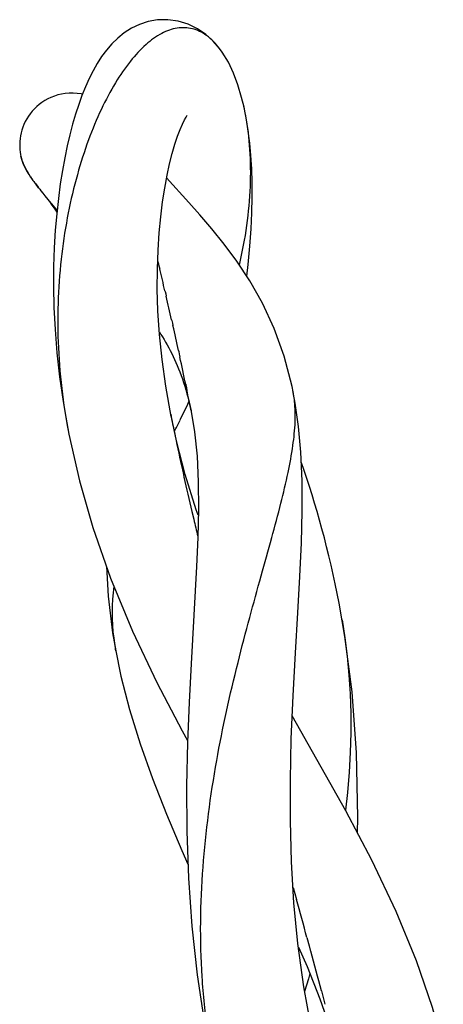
# Model space of a CAD drawing. Header units: millimetres. Extents: x 17.8 to 64.1, y 9.2 to 103.8.
# Tile 4 of 4: x 52.5 to 56.6, y 94.4 to 103.8. Entities that reach past the tile are written whole.
import ezdxf

# ---------------------------------------------------------------- set-up
doc = ezdxf.new("R2010")
doc.units = ezdxf.units.MM
doc.header["$LTSCALE"] = 7.34969
doc.layers.add('00_COMPONENTS', color=7, linetype='CONTINUOUS')

msp = doc.modelspace()

# ---------------------------------------------------------------- linework, layer by layer
at = {"layer": '00_COMPONENTS', "color": 7, "linetype": 'Continuous'}
for p, q in [((54.4753, 103.5698), (54.4744, 103.5711)), ((54.7215, 102.9514), (54.7102, 103.0053)), ((52.5622, 102.5301), (52.5622, 102.5302)), ((52.6536, 102.333), (52.659, 102.3254)), ((52.659, 102.3254), (52.6648, 102.3173)), ((52.6648, 102.3173), (52.6709, 102.3088)), ((52.6709, 102.3088), (52.6775, 102.2998)), ((52.6775, 102.2998), (52.6847, 102.2901)), ((52.6847, 102.2901), (52.6924, 102.2797)), ((52.6924, 102.2797), (52.7009, 102.2684)), ((52.7009, 102.2684), (52.7101, 102.2562)), ((52.7101, 102.2562), (52.7202, 102.2431)), ((52.7202, 102.2431), (52.7312, 102.2289)), ((52.7325, 102.2272), (52.7426, 102.2143)), ((52.7426, 102.2143), (52.7544, 102.1994)), ((52.7544, 102.1994), (52.7729, 102.1761)), ((52.7729, 102.1761), (52.7927, 102.1516)), ((52.7927, 102.1516), (52.8213, 102.1165)), ((52.8188, 102.1195), (52.8361, 102.0952)), ((52.8213, 102.1165), (52.8528, 102.0781)), ((52.8361, 102.0952), (52.8604, 102.061)), ((52.8528, 102.0781), (52.8878, 102.0361)), ((52.8604, 102.061), (52.8867, 102.0235)), ((52.8867, 102.0235), (52.9079, 101.9931)), ((52.8878, 102.0361), (52.9097, 102.01)), ((53.8786, 101.5253), (53.8863, 101.4942)), ((53.8863, 101.4942), (53.888, 101.4871)), ((53.888, 101.4871), (53.893, 101.4666)), ((53.893, 101.4666), (53.8984, 101.4445)), ((53.9487, 101.2352), (53.9504, 101.2281)), ((53.9504, 101.2281), (53.9557, 101.2058)), ((53.9557, 101.2058), (53.9611, 101.1825)), ((54.0133, 100.9566), (54.015, 100.9493)), ((54.015, 100.9493), (54.0206, 100.9245)), ((54.0206, 100.9245), (54.0261, 100.9003)), ((54.0795, 100.6567), (54.0811, 100.6493)), ((54.0797, 100.658), (54.0813, 100.6507)), ((54.0813, 100.6507), (54.0872, 100.6231)), ((54.0872, 100.6231), (54.0928, 100.5976)), ((54.0675, 100.5138), (54.08, 100.4835)), ((54.128, 100.3516), (54.1397, 100.3152)), ((54.1485, 100.3334), (54.1496, 100.3282)), ((54.1397, 100.3152), (54.1505, 100.2792)), ((54.1496, 100.3282), (54.1552, 100.301)), ((54.1552, 100.301), (54.1608, 100.2737)), ((55.1832, 100.2609), (55.1728, 100.3112)), ((55.1832, 100.2607), (55.1804, 100.2745)), ((55.2031, 100.153), (55.1804, 100.2745)), ((54.0974, 99.997), (54.1679, 100.1428)), ((54.1679, 100.1428), (54.1799, 100.1682)), ((54.1714, 100.2029), (54.1812, 100.163)), ((54.1812, 100.163), (54.1908, 100.1213)), ((54.1908, 100.1213), (54.2001, 100.0775)), ((54.1977, 100.0892), (54.234, 99.8762)), ((54.1977, 100.0892), (54.2017, 100.0694)), ((54.0599, 99.7881), (54.0043, 100.0448)), ((54.0043, 100.0447), (54.0085, 100.0239)), ((54.0906, 99.9833), (54.0974, 99.997)), ((54.0395, 99.8705), (54.0462, 99.8379)), ((54.234, 99.8762), (54.258, 99.6409)), ((54.0462, 99.8379), (54.0474, 99.832)), ((54.0465, 99.8375), (54.0477, 99.8317)), ((54.1446, 99.4632), (54.0599, 99.7881)), ((54.258, 99.6409), (54.2696, 99.3923)), ((54.1163, 99.5086), (54.1228, 99.4792)), ((54.1228, 99.4792), (54.1304, 99.4452)), ((54.1304, 99.4452), (54.1316, 99.4396)), ((54.1311, 99.4445), (54.1323, 99.439)), ((54.2507, 99.1233), (54.1446, 99.4632)), ((54.2078, 99.1068), (54.2254, 99.0323)), ((54.2695, 99.0715), (54.2507, 99.1233)), ((54.2526, 98.5786), (54.1998, 97.6377)), ((55.6365, 98.1704), (55.6263, 98.2244)), ((55.6823, 97.903), (55.6303, 98.2029)), ((53.4744, 97.7642), (53.4715, 97.7803)), ((55.1835, 95.4823), (55.215, 95.3684)), ((55.286, 94.5237), (55.2288, 94.9434)), ((55.3165, 94.9994), (55.3379, 94.9211)), ((55.3369, 94.9192), (55.3514, 94.8661)), ((55.3694, 94.0694), (55.286, 94.5237)), ((55.4554, 94.4859), (55.4753, 94.411)), ((55.4753, 94.411), (55.4898, 94.3566))]:
    msp.add_line(p, q, dxfattribs=at)
for points in [[(54.4744, 103.5711), (54.4139, 103.6416), (54.344, 103.7055), (54.2619, 103.762), (54.1721, 103.8057), (54.0763, 103.835), (53.9759, 103.8486), (53.8785, 103.8463), (53.788, 103.8302), (53.7043, 103.8028), (53.6275, 103.766), (53.5572, 103.7213), (53.4935, 103.6704), (53.4365, 103.6147), (53.3855, 103.5556), (53.3391, 103.493), (53.2962, 103.4263), (53.2561, 103.3553), (53.2185, 103.2803), (53.183, 103.201), (53.1495, 103.1175), (53.118, 103.0299), (53.088, 102.9375), (53.0597, 102.8406), (53.0331, 102.7391), (53.0077, 102.6312), (52.9838, 102.5165), (52.9616, 102.395), (52.941, 102.2649), (52.9224, 102.126), (52.9062, 101.9781), (52.8928, 101.8199), (52.8826, 101.6502), (52.8764, 101.4694), (52.8751, 101.2778), (52.8793, 101.0746), (52.8901, 100.8604), (52.9081, 100.6375), (52.9336, 100.4069), (52.9673, 100.168), (53.0096, 99.922), (53.0261, 99.8369)], [(54.7102, 103.0053), (54.6875, 103.0988), (54.6508, 103.2216), (54.6088, 103.3332), (54.5594, 103.4376), (54.5, 103.5357), (54.4753, 103.5698)], [(53.1543, 103.1294), (53.1411, 103.1324), (53.1029, 103.138), (53.0645, 103.1406), (53.0259, 103.1402), (52.988, 103.1369), (52.9522, 103.1311), (52.9178, 103.123), (52.8838, 103.1124), (52.8509, 103.0995), (52.8199, 103.0848), (52.7907, 103.0683), (52.7631, 103.0503), (52.7373, 103.0308), (52.7133, 103.0103), (52.6909, 102.9886), (52.67, 102.9657), (52.6509, 102.942), (52.6334, 102.9174), (52.6175, 102.8919), (52.6034, 102.8658), (52.5909, 102.839), (52.5801, 102.8119), (52.571, 102.7844), (52.5635, 102.7569), (52.5578, 102.7293), (52.5536, 102.7019), (52.5511, 102.6748), (52.55, 102.6481), (52.5503, 102.622), (52.5518, 102.5967), (52.5546, 102.5723), (52.5583, 102.5488), (52.5622, 102.5301)], [(54.7374, 101.3751), (54.7507, 101.4901), (54.7671, 101.6662), (54.7788, 101.8318), (54.7861, 101.988), (54.7893, 102.1367), (54.7885, 102.2777), (54.7841, 102.4111), (54.7764, 102.5384), (54.7654, 102.6594), (54.7514, 102.7741), (54.7343, 102.8834), (54.7141, 102.9874), (54.7082, 103.0145)], [(53.9204, 100.5726), (53.896, 100.8148), (53.8815, 101.0416), (53.8753, 101.2511), (53.876, 101.4446), (53.8824, 101.6252), (53.8935, 101.7931), (53.9083, 101.9479), (53.9263, 102.092), (53.947, 102.2259), (53.9698, 102.3487), (53.9941, 102.46), (54.0194, 102.5602), (54.0452, 102.649), (54.0705, 102.7254), (54.0949, 102.7899), (54.1177, 102.8428), (54.1372, 102.8826), (54.1527, 102.9102), (54.1642, 102.9281)], [(52.5621, 102.5302), (52.5628, 102.5275), (52.5682, 102.5064), (52.5743, 102.4862), (52.581, 102.4669), (52.588, 102.4489), (52.5954, 102.432), (52.6028, 102.4165), (52.6097, 102.4031), (52.6157, 102.3922), (52.6208, 102.3834), (52.6253, 102.3759), (52.6291, 102.3696), (52.6323, 102.3646), (52.6353, 102.36), (52.6382, 102.3557), (52.6408, 102.3517), (52.6434, 102.3479), (52.6459, 102.3441), (52.6485, 102.3404), (52.6536, 102.333)], [(55.1728, 100.3112), (55.0968, 100.6041), (55.0015, 100.8717), (54.8892, 101.1147), (54.7661, 101.3317), (54.6409, 101.521), (54.5184, 101.6859), (54.4004, 101.8325), (54.2861, 101.9669), (54.1803, 102.0864), (53.9652, 102.324)], [(53.8944, 100.8398), (53.8949, 100.8391), (53.9103, 100.8146), (53.9256, 100.7899), (53.9406, 100.7649), (53.9553, 100.7394), (53.97, 100.7133)], [(53.97, 100.7133), (53.9848, 100.6861), (53.9996, 100.658), (54.014, 100.6296), (54.0281, 100.601), (54.0418, 100.572), (54.055, 100.5427), (54.0675, 100.5138)], [(54.0085, 100.0239), (53.956, 100.3161), (53.9204, 100.5726)], [(54.08, 100.4835), (54.0922, 100.4526), (54.1044, 100.4201), (54.1164, 100.3863), (54.128, 100.3516)], [(54.1505, 100.2792), (54.1611, 100.2415), (54.1714, 100.2029)], [(55.1683, 95.7291), (55.1572, 96.1255), (55.1569, 96.5172), (55.1657, 96.9156), (55.1829, 97.3309), (55.2059, 97.7444), (55.2296, 98.1313), (55.2492, 98.481), (55.2632, 98.8052), (55.2707, 99.1116), (55.2692, 99.4043), (55.2576, 99.6783), (55.2352, 99.9279), (55.2031, 100.153)], [(53.0231, 99.8519), (53.1248, 99.4039), (53.2541, 98.9539), (53.4255, 98.4647), (53.6372, 97.9532), (53.8708, 97.4601), (54.1156, 96.9928), (54.1665, 96.9012)], [(55.6263, 98.2244), (55.6078, 98.3178), (55.5887, 98.4102), (55.5689, 98.5013), (55.5485, 98.5912), (55.5275, 98.68), (55.506, 98.7676), (55.4839, 98.8541), (55.4612, 98.9394), (55.4381, 99.0235), (55.4145, 99.1064), (55.3905, 99.1881), (55.366, 99.2686), (55.3412, 99.3479), (55.3162, 99.4258), (55.2909, 99.5024), (55.2654, 99.5777), (55.2614, 99.5893)], [(54.2696, 99.3923), (54.2709, 99.1309), (54.2646, 98.8573), (54.2526, 98.5786)], [(53.3862, 98.5768), (53.4021, 98.2916), (53.445, 97.9378), (53.4744, 97.7642)], [(55.6554, 98.0636), (55.6821, 97.8889), (55.7039, 97.7114), (55.7206, 97.5312), (55.732, 97.3484), (55.7382, 97.1631), (55.7388, 96.9753), (55.7339, 96.7852), (55.7232, 96.593), (55.7068, 96.3989), (55.6873, 96.2278)], [(55.802, 96.0108), (55.8062, 96.1572), (55.7944, 96.7816), (55.7511, 97.3692), (55.6823, 97.903)], [(53.4715, 97.7803), (53.5254, 97.5199), (53.6084, 97.1977), (53.7097, 96.869), (53.828, 96.5338), (53.9626, 96.1908), (54.1114, 95.8389), (54.1698, 95.7074)], [(54.1998, 97.6377), (54.181, 97.2701), (54.1656, 96.8794), (54.1569, 96.4632), (54.1588, 96.0249), (54.1745, 95.5731), (54.2068, 95.1114), (54.2586, 94.6421), (54.3311, 94.1723), (54.4253, 93.7066)], [(56.6294, 93.9509), (56.5247, 94.3243), (56.3719, 94.7744), (56.1766, 95.2529), (55.9423, 95.7451), (55.6904, 96.2222), (55.1749, 97.1385)], [(55.2288, 94.9434), (55.1914, 95.336), (55.1683, 95.7291)], [(55.2337, 94.9074), (55.3169, 94.7222), (55.4412, 94.4084), (55.5451, 94.107)], [(55.3446, 94.6521), (55.3299, 94.6009), (55.294, 94.4799)]]:
    msp.add_lwpolyline(points, dxfattribs=at)
for centre, radius, start, end in [((52.2782, 102.4688), 2.4906, 10.50048, 11.17432), ((22.4228, 93.7731), 32.397, 13.31677, 13.6974), ((22.7288, 93.8452), 32.0826, 12.80641, 13.22049), ((23.2705, 93.9681), 31.5271, 12.25099, 12.70198), ((19.7866, 93.2166), 35.0912, 11.70121, 12.1421), ((15.1476, 92.2547), 39.8288, 11.34421, 11.61516), ((54.2002, 100.0699), 1.0013, 9.5194, 10.99102), ((54.1043, 100.0548), 1.0984, 5.98386, 9.47083), ((82.6861, 105.7456), 29.2429, 191.2833, 191.47142), ((33.7884, 109.9543), 22.6187, 333.55228, 333.84246), ((81.8682, 105.5799), 28.4083, 191.472, 191.59396), ((80.2034, 105.2354), 26.7083, 191.67203, 192.38136), ((81.9547, 105.634), 28.5043, 192.55132, 193.23772), ((87.6716, 106.9746), 34.3763, 193.35825, 193.63693), ((55.3545, 98.1277), 1.9145, 172.22092, 187.25474), ((55.4938, 98.1432), 2.0546, 187.19269, 189.81971), ((55.5384, 98.1507), 2.0999, 189.81508, 190.15974), ((-58.4966, 63.8939), 117.9872, 15.285824, 15.471665), ((-37.7733, 69.5543), 96.5048, 14.971933, 15.206865)]:
    msp.add_arc(centre, radius, start, end, dxfattribs=at)
for points, knots in [([(54.4744, 103.5711), (54.4386, 103.618), (54.3787, 103.6806), (54.2843, 103.7374), (54.2137, 103.7632), (54.1408, 103.7738), (54.0393, 103.7677), (53.9061, 103.7192), (53.754, 103.6068), (53.6055, 103.4436), (53.4622, 103.2332), (53.3274, 102.978), (53.2049, 102.6812), (53.0981, 102.347), (53.0115, 101.9802), (52.9272, 101.4437), (52.8981, 100.726), (52.9655, 100.145), (53.0231, 99.8519)], [0, 0, 0, 0, 0.037021, 0.053359, 0.068824, 0.083944, 0.099261, 0.132322, 0.171131, 0.217027, 0.270252, 0.330645, 0.39795, 0.471645, 0.55077, 0.634429, 0.812416, 1, 1, 1, 1]), ([(54.6664, 101.4831), (54.6958, 101.6096), (54.7432, 101.8609), (54.7774, 102.2342), (54.7741, 102.5884), (54.7469, 102.8153), (54.727, 102.9226)], [0, 0, 0, 0, 0.268562, 0.528351, 0.774219, 1, 1, 1, 1]), ([(52.7321, 102.2277), (52.7099, 102.2562), (52.6698, 102.311), (52.6195, 102.3914), (52.5832, 102.4631), (52.5669, 102.5091), (52.5622, 102.5302)], [0, 0, 0, 0, 0.310422, 0.583167, 0.813981, 1, 1, 1, 1]), ([(54.4554, 93.5811), (54.4164, 93.7514), (54.3526, 94.0967), (54.3001, 94.6218), (54.287, 95.151), (54.3178, 95.8485), (54.4294, 96.6869), (54.6066, 97.4852), (54.7616, 98.0766), (54.8726, 98.4768), (54.9751, 98.8429), (55.064, 99.1736), (55.1344, 99.4692), (55.1828, 99.7308), (55.2065, 99.9607), (55.2037, 100.1037), (55.1968, 100.1693)], [0, 0, 0, 0, 0.078231, 0.157034, 0.236133, 0.315086, 0.469521, 0.614169, 0.681063, 0.743301, 0.800165, 0.851339, 0.896651, 0.93622, 0.970444, 1, 1, 1, 1])]:
    msp.add_open_spline(points, degree=3, knots=knots, dxfattribs=at)

doc.saveas('drawing.dxf')
